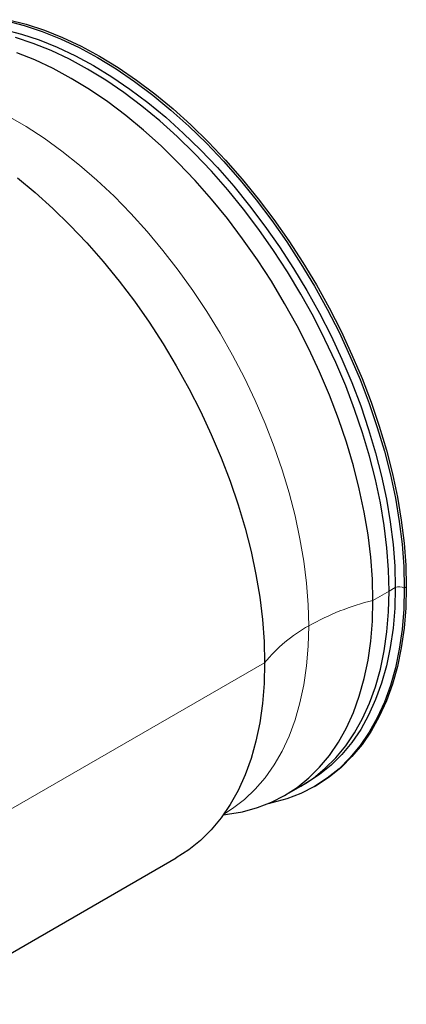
# Model space of a CAD drawing. Header units: millimetres. Extents: x 16 to 581, y 2 to 418.
# Tile 5 of 7: x 395 to 422, y 305 to 374. Entities that reach past the tile are written whole.
import ezdxf

# ---------------------------------------------------------------- set-up
doc = ezdxf.new("R2010")
doc.units = ezdxf.units.MM

msp = doc.modelspace()

# ---------------------------------------------------------------- linework, layer by layer
at = {"color": 7, "linetype": 'Continuous', "lineweight": 18}
for p, q in [((419.533, 333.512), (420.675, 334.171)), ((420.675, 334.171), (421.099, 334.416)), ((421.736, 334.375), (421.877, 334.457)), ((394.077, 318.817), (411.917, 329.115))]:
    msp.add_line(p, q, dxfattribs=at)
at = {"color": 7, "linetype": 'Continuous', "lineweight": 25}
for p, q in [((413.319, 319.777), (414.461, 320.436)), ((414.461, 320.436), (414.885, 320.681)), ((415.418, 320.411), (415.559, 320.493)), ((387.863, 305.081), (405.703, 315.38))]:
    msp.add_line(p, q, dxfattribs=at)
at = {"color": 7, "linetype": 'Continuous', "lineweight": 25, "flags": 128}
for points in [[(393.753, 374.306), (395.008, 373.986), (396.281, 373.566), (397.569, 373.049), (398.867, 372.436), (400.169, 371.73), (401.471, 370.933), (402.768, 370.048), (404.056, 369.078), (405.33, 368.027), (406.585, 366.898), (407.817, 365.697), (409.02, 364.426), (410.191, 363.091), (411.326, 361.697), (412.42, 360.249), (413.469, 358.752), (414.47, 357.211), (415.419, 355.632), (416.312, 354.021), (417.146, 352.384), (417.918, 350.726), (418.625, 349.055), (419.265, 347.375), (419.836, 345.693), (420.334, 344.016), (420.759, 342.348), (421.109, 340.697), (421.382, 339.068), (421.578, 337.468), (421.696, 335.902), (421.736, 334.375)], [(393.894, 374.388), (395.149, 374.067), (396.423, 373.648), (397.711, 373.131), (399.008, 372.518), (400.31, 371.812), (401.612, 371.014), (402.91, 370.129), (404.198, 369.159), (405.472, 368.108), (406.726, 366.98), (407.958, 365.778), (409.162, 364.508), (410.333, 363.173), (411.468, 361.779), (412.562, 360.331), (413.611, 358.833), (414.612, 357.292), (415.56, 355.714), (416.453, 354.103), (417.287, 352.466), (418.059, 350.808), (418.767, 349.136), (419.407, 347.457), (419.977, 345.775), (420.476, 344.097), (420.9, 342.43), (421.25, 340.779), (421.524, 339.15), (421.72, 337.55), (421.838, 335.983), (421.877, 334.457)], [(393.575, 373.692), (394.809, 373.377), (396.062, 372.965), (397.329, 372.456), (398.605, 371.853), (399.886, 371.158), (401.167, 370.374), (402.443, 369.504), (403.71, 368.55), (404.963, 367.516), (406.197, 366.406), (407.408, 365.224), (408.592, 363.974), (409.744, 362.661), (410.86, 361.29), (411.936, 359.866), (412.969, 358.393), (413.953, 356.877), (414.886, 355.324), (415.764, 353.74), (416.585, 352.13), (417.344, 350.499), (418.04, 348.855), (418.669, 347.203), (419.23, 345.549), (419.721, 343.898), (420.139, 342.258), (420.483, 340.634), (420.752, 339.032), (420.945, 337.458), (421.06, 335.917), (421.099, 334.416)], [(420.675, 334.171), (420.636, 335.673), (420.52, 337.213), (420.327, 338.787), (420.059, 340.389), (419.714, 342.013), (419.296, 343.653), (418.806, 345.304), (418.245, 346.958), (417.616, 348.61), (416.92, 350.254), (416.16, 351.885), (415.34, 353.495), (414.462, 355.079), (413.529, 356.632), (412.544, 358.148), (411.512, 359.621), (410.436, 361.045), (409.32, 362.417), (408.168, 363.729), (406.984, 364.979), (405.773, 366.161), (404.538, 367.271), (403.286, 368.305), (402.019, 369.259), (400.743, 370.129), (399.462, 370.913), (398.181, 371.608), (396.905, 372.211), (395.638, 372.72), (394.385, 373.132)], [(420.675, 334.171), (420.636, 335.673), (420.52, 337.213), (420.327, 338.787), (420.059, 340.389), (419.714, 342.013), (419.296, 343.653), (418.806, 345.304), (418.245, 346.958), (417.616, 348.61), (416.92, 350.254), (416.16, 351.885), (415.34, 353.495), (414.462, 355.079), (413.529, 356.632), (412.544, 358.148), (411.512, 359.621), (410.436, 361.045), (409.32, 362.417), (408.168, 363.729), (406.984, 364.979), (405.773, 366.161), (404.538, 367.271), (403.286, 368.305), (402.019, 369.259), (400.743, 370.129), (399.462, 370.913), (398.181, 371.608), (396.905, 372.211), (395.638, 372.72), (394.385, 373.132)], [(419.533, 333.512), (419.494, 335.013), (419.378, 336.554), (419.186, 338.128), (418.917, 339.73), (418.573, 341.354), (418.155, 342.994), (417.664, 344.644), (417.103, 346.299), (416.474, 347.951), (415.778, 349.595), (415.019, 351.225), (414.198, 352.836), (413.32, 354.42), (412.387, 355.973), (411.402, 357.489), (410.37, 358.961), (409.294, 360.386), (408.178, 361.757), (407.026, 363.07), (405.842, 364.32), (404.631, 365.502), (403.397, 366.612), (402.144, 367.646), (400.877, 368.6), (399.601, 369.47), (398.32, 370.254), (397.039, 370.949), (395.763, 371.552), (394.496, 372.06)], [(394.528, 363.249), (395.781, 362.215), (397.015, 361.105), (398.226, 359.923), (399.41, 358.674), (400.562, 357.361), (401.678, 355.99), (402.755, 354.565), (403.787, 353.092), (404.771, 351.577), (405.704, 350.024), (406.582, 348.439), (407.403, 346.829), (408.162, 345.199), (408.858, 343.554), (409.487, 341.902), (410.048, 340.248), (410.539, 338.598), (410.957, 336.958), (411.301, 335.334), (411.57, 333.732), (411.763, 332.157), (411.879, 330.617), (411.917, 329.115)], [(421.736, 334.375), (421.696, 332.894), (421.578, 331.464), (421.382, 330.09), (421.109, 328.777), (420.759, 327.53), (420.334, 326.353), (419.836, 325.251), (419.265, 324.228), (418.625, 323.287), (417.918, 322.432), (417.146, 321.666), (416.312, 320.992), (415.419, 320.412), (414.47, 319.928), (413.469, 319.543), (412.42, 319.257), (412.156, 319.202)], [(414.461, 320.436), (414.462, 320.436), (415.34, 321.007), (416.16, 321.67), (416.92, 322.423), (417.616, 323.264), (418.245, 324.19), (418.806, 325.196), (419.296, 326.28), (419.714, 327.438), (420.059, 328.665), (420.327, 329.956), (420.52, 331.308), (420.636, 332.714), (420.675, 334.171)], [(414.461, 320.436), (414.462, 320.436), (415.34, 321.007), (416.16, 321.67), (416.92, 322.423), (417.616, 323.264), (418.245, 324.19), (418.806, 325.196), (419.296, 326.28), (419.714, 327.438), (420.059, 328.665), (420.327, 329.956), (420.52, 331.308), (420.636, 332.714), (420.675, 334.171)], [(421.099, 334.416), (421.06, 332.959), (420.945, 331.553), (420.752, 330.201), (420.483, 328.91), (420.139, 327.683), (419.721, 326.525), (419.23, 325.441), (418.669, 324.435), (418.04, 323.509), (417.344, 322.668), (416.585, 321.915), (415.764, 321.252), (414.886, 320.681), (414.885, 320.681)], [(421.877, 334.457), (421.838, 332.976), (421.72, 331.546), (421.524, 330.172), (421.25, 328.859), (420.9, 327.611), (420.476, 326.435), (419.977, 325.333), (419.407, 324.309), (418.767, 323.368), (418.059, 322.513), (417.287, 321.747), (416.453, 321.073), (415.56, 320.493), (415.559, 320.493)], [(409.024, 318.43), (409.294, 318.459), (410.37, 318.641), (411.402, 318.923), (412.387, 319.302), (413.32, 319.777), (414.198, 320.348), (415.019, 321.011), (415.778, 321.764), (416.474, 322.605), (417.103, 323.531), (417.664, 324.537), (418.155, 325.621), (418.573, 326.779), (418.917, 328.005), (419.186, 329.297), (419.378, 330.649), (419.494, 332.055), (419.533, 333.512)], [(411.917, 329.115), (411.879, 327.659), (411.763, 326.252), (411.57, 324.9), (411.301, 323.609), (410.957, 322.382), (410.539, 321.225), (410.048, 320.141), (409.487, 319.134), (408.858, 318.209), (408.162, 317.368), (407.403, 316.614), (406.582, 315.951), (405.704, 315.381), (405.703, 315.38)]]:
    msp.add_lwpolyline(points, dxfattribs=at)
at = {"color": 7, "linetype": 'Continuous', "lineweight": 18, "flags": 128}
for points in [[(415.018, 331.722), (414.979, 333.202), (414.863, 334.722), (414.669, 336.275), (414.399, 337.855), (414.053, 339.458), (413.633, 341.075), (413.141, 342.703), (412.578, 344.333), (411.947, 345.961), (411.249, 347.579), (410.488, 349.182), (409.666, 350.764), (408.787, 352.319), (407.854, 353.84), (406.87, 355.323), (405.839, 356.76), (404.765, 358.148), (403.652, 359.48), (402.505, 360.752), (401.327, 361.959), (400.124, 363.096), (398.899, 364.159), (397.657, 365.143), (396.404, 366.046), (395.143, 366.864), (393.88, 367.593)], [(409.044, 318.464), (409.666, 318.859), (410.488, 319.492), (411.249, 320.216), (411.947, 321.029), (412.578, 321.928), (413.141, 322.908), (413.633, 323.967), (414.053, 325.1), (414.399, 326.304), (414.669, 327.572), (414.863, 328.902), (414.979, 330.287), (415.018, 331.722)]]:
    msp.add_lwpolyline(points, dxfattribs=at)
at = {"color": 7, "linetype": 'Continuous', "lineweight": 18}
for centre, radius, start, end in [((421.372, 333.686), 0.779, 62.17758, 110.48222), ((423.855, 316.022), 18.016, 103.87986, 119.37344), ((420.096, 322.533), 10.499, 118.92671, 141.17269)]:
    msp.add_arc(centre, radius, start, end, dxfattribs=at)

doc.saveas('drawing.dxf')
